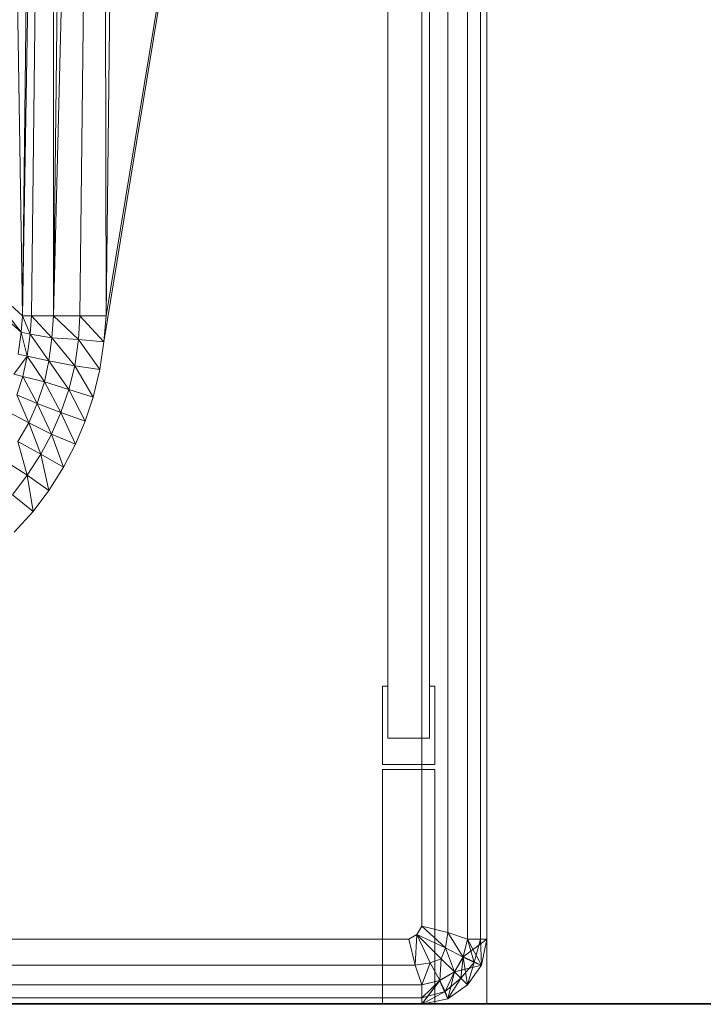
# Model space of a CAD drawing. Header units: metres. Extents: x 391.1 to 430.4, y 12.7 to 29.8.
# Tile 128 of 208: x 409.042 to 409.147, y 14.181 to 14.332. Entities that reach past the tile are written whole.
import ezdxf

# ---------------------------------------------------------------- set-up
doc = ezdxf.new("R2010")
doc.units = ezdxf.units.M
doc.layers.add('01_SUELOS', color=7, linetype='Continuous', lineweight=25, true_color=0x007f00)
doc.layers.add('A-DETL-____-MBND', color=7, linetype='Continuous', lineweight=18)
doc.layers.add('A-WALL-____-OTLN', color=7, linetype='Continuous', lineweight=25)

# ---------------------------------------------------------------- blocks, each defined once
blk = doc.blocks.new('Family - Mur PS-1-153352-02_SAN_P0')
at = {"layer": 'A-DETL-____-MBND', "color": 253, "true_color": 0xaaaaaa}
for p, q in [((16.935, 1.34), (0, 1.34)), ((0, 1.34), (16.935, 1.34))]:
    blk.add_line(p, q, dxfattribs=at)
blk = doc.blocks.new('Family - Forjat PS-1-153468-02_SAN_P0')
at = {"layer": 'A-DETL-____-MBND', "color": 253, "true_color": 0xaaaaaa}
for p, q in [((0, 0.8), (17.975, 0.8)), ((17.975, 0.8), (0, 0.8))]:
    blk.add_line(p, q, dxfattribs=at)
blk = doc.blocks.new('Family - Fals sostre PS-1-153512-02_SAN_P0')
at = {"layer": 'A-DETL-____-MBND', "color": 253, "true_color": 0xaaaaaa}
for p, q in [((0, 0), (2.41, 0)), ((2.41, 0), (0, 0))]:
    blk.add_line(p, q, dxfattribs=at)
blk = doc.blocks.new('Family - Plats de dutxa PS-1-153583-02_SAN_P0')
at = {"layer": 'A-DETL-____-MBND', "color": 253, "true_color": 0xaaaaaa}
for p, q in [((0.81, 0.00026), (0.81, 0.80026)), ((0.81, 0.00026), (0.81, 0.80026)), ((0.807, 0.01026), (0.807, 0.79026)), ((0.7948, 0.04106), (0.7948, 0.76746)), ((0.7948, 0.76746), (0.7948, 0.04106)), ((0.8012, 0.76746), (0.8012, 0.04106)), ((0.8012, 0.04106), (0.8012, 0.76746)), ((0.73882, 0.10582), (0.7341, 0.40026)), ((0.7341, 0.40026), (0.73882, 0.10582)), ((0.74354, 0.40026), (0.73882, 0.10582)), ((0.73882, 0.10582), (0.74219, 0.40026)), ((0.73882, 0.10582), (0.74354, 0.40026)), ((0.74219, 0.40026), (0.73882, 0.10582)), ((0.74017, 0.10582), (0.74354, 0.40026)), ((0.74354, 0.40026), (0.74017, 0.10582)), ((0.75095, 0.40026), (0.74354, 0.10582)), ((0.74354, 0.10582), (0.74691, 0.40026)), ((0.74354, 0.10582), (0.75095, 0.40026)), ((0.74354, 0.10582), (0.74354, 0.40026)), ((0.74354, 0.40026), (0.74354, 0.10582)), ((0.74691, 0.40026), (0.74354, 0.10582)), ((0.74758, 0.10582), (0.75095, 0.40026)), ((0.75095, 0.40026), (0.74758, 0.10582)), ((0.75163, 0.10582), (0.75095, 0.40026)), ((0.75095, 0.40026), (0.75163, 0.10582)), ((0.8, 0.40026), (0.75129, 0.10185)), ((0.75129, 0.10185), (0.8, 0.40026)), ((0.8, 0.40026), (0.75163, 0.10582)), ((0.75163, 0.10582), (0.8, 0.40026)), ((0.755, 0.40026), (0.75163, 0.10582)), ((0.755, 0.40026), (0.75163, 0.10582)), ((0.8, 0.01226), (0.8, 0.40026)), ((0.8, 0.01226), (0.8, 0.40026)), ((0.804, 0.01126), (0.804, 0.40026)), ((0.804, 0.01126), (0.804, 0.40026)), ((0.807, 0.40026), (0.807, 0.01026)), ((0.807, 0.01026), (0.807, 0.40026)), ((0.807, 0.01026), (0.807, 0.40026)), ((0.809, 0.01026), (0.809, 0.40026)), ((0.809, 0.40026), (0.809, 0.01026)), ((0.81, 0.01026), (0.81, 0.40026)), ((0.81, 0.40026), (0.81, 0.01026)), ((0.81, 0.01026), (0.81, 0.40026)), ((0.81, 0.40026), (0.81, 0.01026)), ((0.81, 0.30026), (0.81, 0.01026)), ((0.81, 0.30026), (0.81, 0.01026)), ((0.81, 0.01026), (0.81, 0.30026)), ((0.73882, 0.10582), (0.73073, 0.11324)), ((0.73861, 0.10335), (0.73073, 0.11324)), ((0.73073, 0.11324), (0.73882, 0.10582)), ((0.73073, 0.11324), (0.73861, 0.10335)), ((0.73861, 0.10335), (0.73049, 0.11039)), ((0.73049, 0.11039), (0.73861, 0.10335)), ((0.73861, 0.10335), (0.73882, 0.10582)), ((0.73882, 0.10582), (0.73861, 0.10335)), ((0.73882, 0.10582), (0.74017, 0.10582)), ((0.73997, 0.10301), (0.73882, 0.10582)), ((0.73882, 0.10582), (0.74017, 0.10582)), ((0.73882, 0.10582), (0.73997, 0.10301)), ((0.73997, 0.10301), (0.74017, 0.10582)), ((0.74017, 0.10582), (0.73997, 0.10301)), ((0.74354, 0.10582), (0.74017, 0.10582)), ((0.74329, 0.10247), (0.74017, 0.10582)), ((0.74017, 0.10582), (0.74354, 0.10582)), ((0.74017, 0.10582), (0.74329, 0.10247)), ((0.74329, 0.10247), (0.74354, 0.10582)), ((0.74354, 0.10582), (0.74329, 0.10247)), ((0.74354, 0.10582), (0.74758, 0.10582)), ((0.7474, 0.10219), (0.74354, 0.10582)), ((0.74354, 0.10582), (0.74758, 0.10582)), ((0.74354, 0.10582), (0.7474, 0.10219)), ((0.7474, 0.10219), (0.74758, 0.10582)), ((0.74758, 0.10582), (0.7474, 0.10219)), ((0.75163, 0.10582), (0.74758, 0.10582)), ((0.75129, 0.10185), (0.74758, 0.10582)), ((0.74758, 0.10582), (0.75163, 0.10582)), ((0.74758, 0.10582), (0.75129, 0.10185)), ((0.75163, 0.10582), (0.75129, 0.10185)), ((0.75163, 0.10582), (0.75129, 0.10185)), ((0.73813, 0.09998), (0.73861, 0.10335)), ((0.73861, 0.10335), (0.73813, 0.09998)), ((0.73997, 0.10301), (0.73861, 0.10335)), ((0.73952, 0.09964), (0.73861, 0.10335)), ((0.73861, 0.10335), (0.73997, 0.10301)), ((0.73861, 0.10335), (0.73952, 0.09964)), ((0.73952, 0.09964), (0.73997, 0.10301)), ((0.73997, 0.10301), (0.73952, 0.09964)), ((0.74329, 0.10247), (0.73997, 0.10301)), ((0.74286, 0.09896), (0.73997, 0.10301)), ((0.73997, 0.10301), (0.74329, 0.10247)), ((0.73997, 0.10301), (0.74286, 0.09896)), ((0.74286, 0.09896), (0.74329, 0.10247)), ((0.74329, 0.10247), (0.74286, 0.09896)), ((0.7474, 0.10219), (0.74329, 0.10247)), ((0.74685, 0.09816), (0.74329, 0.10247)), ((0.74329, 0.10247), (0.7474, 0.10219)), ((0.74329, 0.10247), (0.74685, 0.09816)), ((0.74685, 0.09816), (0.7474, 0.10219)), ((0.7474, 0.10219), (0.74685, 0.09816)), ((0.75129, 0.10185), (0.7474, 0.10219)), ((0.75068, 0.09761), (0.7474, 0.10219)), ((0.7474, 0.10219), (0.75129, 0.10185)), ((0.7474, 0.10219), (0.75068, 0.09761)), ((0.75068, 0.09761), (0.75129, 0.10185)), ((0.75129, 0.10185), (0.75068, 0.09761)), ((0.73952, 0.09964), (0.73813, 0.09998)), ((0.73952, 0.09964), (0.73813, 0.09998)), ((0.73748, 0.09689), (0.73952, 0.09964)), ((0.73952, 0.09964), (0.73748, 0.09689)), ((0.73888, 0.09655), (0.73952, 0.09964)), ((0.73952, 0.09964), (0.73888, 0.09655)), ((0.74286, 0.09896), (0.73952, 0.09964)), ((0.74219, 0.09571), (0.73952, 0.09964)), ((0.73952, 0.09964), (0.74286, 0.09896)), ((0.73952, 0.09964), (0.74219, 0.09571)), ((0.74219, 0.09571), (0.74286, 0.09896)), ((0.74286, 0.09896), (0.74219, 0.09571)), ((0.74685, 0.09816), (0.74286, 0.09896)), ((0.74592, 0.09455), (0.74286, 0.09896)), ((0.74286, 0.09896), (0.74685, 0.09816)), ((0.74286, 0.09896), (0.74592, 0.09455)), ((0.74592, 0.09455), (0.74685, 0.09816)), ((0.74685, 0.09816), (0.74592, 0.09455)), ((0.75068, 0.09761), (0.74685, 0.09816)), ((0.74965, 0.09337), (0.74685, 0.09816)), ((0.74685, 0.09816), (0.75068, 0.09761)), ((0.74685, 0.09816), (0.74965, 0.09337)), ((0.73748, 0.09689), (0.73888, 0.09655)), ((0.73748, 0.09689), (0.73888, 0.09655)), ((0.74965, 0.09337), (0.75068, 0.09761)), ((0.75068, 0.09761), (0.74965, 0.09337)), ((0.73796, 0.0937), (0.73888, 0.09655)), ((0.73888, 0.09655), (0.73796, 0.0937)), ((0.74219, 0.09571), (0.73888, 0.09655)), ((0.74103, 0.0924), (0.73888, 0.09655)), ((0.73888, 0.09655), (0.74219, 0.09571)), ((0.73888, 0.09655), (0.74103, 0.0924)), ((0.74103, 0.0924), (0.74219, 0.09571)), ((0.74219, 0.09571), (0.74103, 0.0924)), ((0.74592, 0.09455), (0.74219, 0.09571)), ((0.74469, 0.09101), (0.74219, 0.09571)), ((0.74219, 0.09571), (0.74592, 0.09455)), ((0.74219, 0.09571), (0.74469, 0.09101)), ((0.74103, 0.0924), (0.73796, 0.0937)), ((0.73976, 0.08945), (0.73796, 0.0937)), ((0.73796, 0.0937), (0.74103, 0.0924)), ((0.73796, 0.0937), (0.73976, 0.08945)), ((0.74469, 0.09101), (0.74592, 0.09455)), ((0.74592, 0.09455), (0.74469, 0.09101)), ((0.74965, 0.09337), (0.74592, 0.09455)), ((0.74842, 0.08967), (0.74592, 0.09455)), ((0.74592, 0.09455), (0.74965, 0.09337)), ((0.74592, 0.09455), (0.74842, 0.08967)), ((0.73976, 0.08945), (0.74103, 0.0924)), ((0.74103, 0.0924), (0.73976, 0.08945)), ((0.74469, 0.09101), (0.74103, 0.0924)), ((0.74327, 0.08768), (0.74103, 0.0924)), ((0.74103, 0.0924), (0.74469, 0.09101)), ((0.74103, 0.0924), (0.74327, 0.08768)), ((0.74842, 0.08967), (0.74965, 0.09337)), ((0.74965, 0.09337), (0.74842, 0.08967)), ((0.73976, 0.08945), (0.73679, 0.09099)), ((0.73679, 0.09099), (0.73976, 0.08945)), ((0.74327, 0.08768), (0.74469, 0.09101)), ((0.74469, 0.09101), (0.74327, 0.08768)), ((0.74842, 0.08967), (0.74469, 0.09101)), ((0.74691, 0.08616), (0.74469, 0.09101)), ((0.74469, 0.09101), (0.74842, 0.08967)), ((0.74469, 0.09101), (0.74691, 0.08616)), ((0.73811, 0.08656), (0.73976, 0.08945)), ((0.73976, 0.08945), (0.73811, 0.08656)), ((0.74327, 0.08768), (0.73976, 0.08945)), ((0.74161, 0.08465), (0.73976, 0.08945)), ((0.73976, 0.08945), (0.74327, 0.08768)), ((0.73976, 0.08945), (0.74161, 0.08465)), ((0.74691, 0.08616), (0.74842, 0.08967)), ((0.74842, 0.08967), (0.74691, 0.08616)), ((0.74161, 0.08465), (0.74327, 0.08768)), ((0.74327, 0.08768), (0.74161, 0.08465)), ((0.74691, 0.08616), (0.74327, 0.08768)), ((0.74507, 0.08263), (0.74327, 0.08768)), ((0.74327, 0.08768), (0.74691, 0.08616)), ((0.74327, 0.08768), (0.74507, 0.08263)), ((0.74161, 0.08465), (0.73811, 0.08656)), ((0.73951, 0.08138), (0.73811, 0.08656)), ((0.73811, 0.08656), (0.74161, 0.08465)), ((0.73811, 0.08656), (0.73951, 0.08138)), ((0.74507, 0.08263), (0.74691, 0.08616)), ((0.74691, 0.08616), (0.74507, 0.08263)), ((0.73951, 0.08138), (0.74161, 0.08465)), ((0.74161, 0.08465), (0.73951, 0.08138)), ((0.74507, 0.08263), (0.74161, 0.08465)), ((0.74285, 0.07903), (0.74161, 0.08465)), ((0.74161, 0.08465), (0.74507, 0.08263)), ((0.74161, 0.08465), (0.74285, 0.07903)), ((0.73951, 0.08138), (0.73612, 0.08358)), ((0.73612, 0.08358), (0.73951, 0.08138)), ((0.74285, 0.07903), (0.74507, 0.08263)), ((0.74507, 0.08263), (0.74285, 0.07903)), ((0.73728, 0.07841), (0.73951, 0.08138)), ((0.73951, 0.08138), (0.73728, 0.07841)), ((0.74285, 0.07903), (0.73951, 0.08138)), ((0.74042, 0.07585), (0.73951, 0.08138)), ((0.73951, 0.08138), (0.74285, 0.07903)), ((0.73951, 0.08138), (0.74042, 0.07585)), ((0.74042, 0.07585), (0.74285, 0.07903)), ((0.74285, 0.07903), (0.74042, 0.07585)), ((0.74042, 0.07585), (0.73728, 0.07841)), ((0.73728, 0.07841), (0.74042, 0.07585)), ((0.73753, 0.07267), (0.74042, 0.07585)), ((0.74042, 0.07585), (0.73753, 0.07267)), ((0.794, 0.03706), (0.794, 0.04906)), ((0.794, 0.04906), (0.7948, 0.04906)), ((0.794, 0.04906), (0.794, 0.03706)), ((0.7948, 0.04906), (0.794, 0.04906)), ((0.7948, 0.04906), (0.7948, 0.04106)), ((0.7948, 0.04106), (0.7948, 0.04906)), ((0.8012, 0.04106), (0.8012, 0.04906)), ((0.8012, 0.04906), (0.802, 0.04906)), ((0.802, 0.04906), (0.8012, 0.04906)), ((0.8012, 0.04906), (0.8012, 0.04106)), ((0.802, 0.04906), (0.802, 0.03706)), ((0.802, 0.03706), (0.802, 0.04906)), ((0.8012, 0.04106), (0.7948, 0.04106)), ((0.7948, 0.04106), (0.8012, 0.04106)), ((0.7948, 0.04106), (0.8012, 0.04106)), ((0.8012, 0.04106), (0.7948, 0.04106)), ((0.802, 0.03706), (0.794, 0.03706)), ((0.794, 0.03706), (0.802, 0.03706)), ((0.794, 0.00026), (0.794, 0.03626)), ((0.794, 0.03626), (0.802, 0.03626)), ((0.794, 0.03626), (0.794, 0.00026)), ((0.802, 0.03626), (0.794, 0.03626)), ((0.802, 0.03626), (0.802, 0.00026)), ((0.802, 0.00026), (0.802, 0.03626)), ((0.79922, 0.01098), (0.8, 0.01226)), ((0.8, 0.01226), (0.79922, 0.01098)), ((0.804, 0.01126), (0.8, 0.01226)), ((0.8, 0.01226), (0.80362, 0.00894)), ((0.80362, 0.00894), (0.8, 0.01226)), ((0.804, 0.01126), (0.8, 0.01226)), ((0.798, 0.01026), (0.79922, 0.01098)), ((0.79922, 0.01098), (0.798, 0.01026)), ((0.799, 0.00626), (0.79922, 0.01098)), ((0.79922, 0.01098), (0.799, 0.00626)), ((0.79922, 0.01098), (0.80131, 0.00664)), ((0.79922, 0.01098), (0.80131, 0.00664)), ((0.79922, 0.01098), (0.803, 0.00726)), ((0.79922, 0.01098), (0.80362, 0.00894)), ((0.803, 0.00726), (0.79922, 0.01098)), ((0.80362, 0.00894), (0.79922, 0.01098)), ((0.804, 0.01126), (0.80362, 0.00894)), ((0.80362, 0.00894), (0.804, 0.01126)), ((0.807, 0.01026), (0.804, 0.01126)), ((0.804, 0.01126), (0.80635, 0.00751)), ((0.80635, 0.00751), (0.804, 0.01126)), ((0.807, 0.01026), (0.804, 0.01126)), ((0.798, 0.01026), (0.41, 0.01026)), ((0.798, 0.01026), (0.41, 0.01026)), ((0.799, 0.00626), (0.798, 0.01026)), ((0.799, 0.00626), (0.798, 0.01026)), ((0.80635, 0.00751), (0.807, 0.01026)), ((0.807, 0.01026), (0.80635, 0.00751)), ((0.80635, 0.00751), (0.807, 0.01026)), ((0.81, 0.01026), (0.80636, 0.00752)), ((0.80636, 0.00752), (0.807, 0.01026)), ((0.80636, 0.00752), (0.81, 0.01026)), ((0.81, 0.01026), (0.807, 0.01026)), ((0.807, 0.01026), (0.80916, 0.00628)), ((0.807, 0.01026), (0.81, 0.01026)), ((0.807, 0.01026), (0.81, 0.01026)), ((0.809, 0.01026), (0.807, 0.01026)), ((0.807, 0.01026), (0.80803, 0.00665)), ((0.80803, 0.00665), (0.807, 0.01026)), ((0.809, 0.01026), (0.807, 0.01026)), ((0.809, 0.01026), (0.80803, 0.00665)), ((0.80803, 0.00665), (0.809, 0.01026)), ((0.81, 0.01026), (0.809, 0.01026)), ((0.809, 0.01026), (0.80915, 0.00625)), ((0.80915, 0.00625), (0.809, 0.01026)), ((0.81, 0.01026), (0.809, 0.01026)), ((0.81, 0.01026), (0.80915, 0.00625)), ((0.81, 0.01026), (0.80915, 0.00625)), ((0.81, 0.01026), (0.80915, 0.00625)), ((0.80915, 0.00625), (0.81, 0.01026)), ((0.81, 0.01026), (0.80916, 0.00628)), ((0.81, 0.01026), (0.80916, 0.00628)), ((0.81, 0.01026), (0.80916, 0.00628)), ((0.80916, 0.00628), (0.81, 0.01026)), ((0.80916, 0.00628), (0.81, 0.01026)), ((0.80362, 0.00894), (0.803, 0.00726)), ((0.803, 0.00726), (0.80362, 0.00894)), ((0.80362, 0.00894), (0.80635, 0.00751)), ((0.80362, 0.00894), (0.805, 0.00526)), ((0.805, 0.00526), (0.80362, 0.00894)), ((0.80635, 0.00751), (0.80362, 0.00894)), ((0.799, 0.00626), (0.41, 0.00626)), ((0.799, 0.00626), (0.41, 0.00626)), ((0.799, 0.00626), (0.80131, 0.00664)), ((0.80131, 0.00664), (0.799, 0.00626)), ((0.8, 0.00326), (0.799, 0.00626)), ((0.8, 0.00326), (0.799, 0.00626)), ((0.8, 0.00326), (0.80131, 0.00664)), ((0.80131, 0.00664), (0.8, 0.00326)), ((0.80131, 0.00664), (0.803, 0.00726)), ((0.803, 0.00726), (0.80131, 0.00664)), ((0.80131, 0.00664), (0.80275, 0.00391)), ((0.80275, 0.00391), (0.80131, 0.00664)), ((0.803, 0.00726), (0.80275, 0.00391)), ((0.80275, 0.00391), (0.803, 0.00726)), ((0.803, 0.00726), (0.805, 0.00526)), ((0.803, 0.00726), (0.805, 0.00526)), ((0.805, 0.00526), (0.80636, 0.00752)), ((0.805, 0.00526), (0.80635, 0.00751)), ((0.80635, 0.00751), (0.805, 0.00526)), ((0.805, 0.00526), (0.80635, 0.00751)), ((0.80916, 0.00628), (0.805, 0.00526)), ((0.805, 0.00526), (0.80916, 0.00628)), ((0.80635, 0.00751), (0.806, 0.00426)), ((0.806, 0.00426), (0.80635, 0.00751)), ((0.80803, 0.00665), (0.806, 0.00426)), ((0.806, 0.00426), (0.80803, 0.00665)), ((0.80916, 0.00628), (0.80635, 0.00751)), ((0.80635, 0.00751), (0.807, 0.00326)), ((0.80635, 0.00751), (0.80803, 0.00665)), ((0.80803, 0.00665), (0.80635, 0.00751)), ((0.80916, 0.00628), (0.80636, 0.00752)), ((0.80636, 0.00752), (0.80916, 0.00628)), ((0.80803, 0.00665), (0.807, 0.00326)), ((0.807, 0.00326), (0.80803, 0.00665)), ((0.80916, 0.00628), (0.807, 0.00326)), ((0.80916, 0.00628), (0.807, 0.00326)), ((0.807, 0.00326), (0.80916, 0.00628)), ((0.80915, 0.00625), (0.807, 0.00326)), ((0.80915, 0.00625), (0.807, 0.00326)), ((0.80915, 0.00625), (0.807, 0.00326)), ((0.807, 0.00326), (0.80915, 0.00625)), ((0.807, 0.00326), (0.80915, 0.00625)), ((0.80803, 0.00665), (0.80915, 0.00625)), ((0.80915, 0.00625), (0.80803, 0.00665)), ((0.80915, 0.00625), (0.80916, 0.00628)), ((0.80915, 0.00625), (0.80916, 0.00628)), ((0.80916, 0.00628), (0.80915, 0.00625)), ((0.80274, 0.0039), (0.805, 0.00526)), ((0.80275, 0.00391), (0.805, 0.00526)), ((0.80275, 0.00391), (0.805, 0.00526)), ((0.805, 0.00526), (0.80275, 0.00391)), ((0.80361, 0.00223), (0.805, 0.00526)), ((0.805, 0.00526), (0.80361, 0.00223)), ((0.805, 0.00526), (0.80398, 0.0011)), ((0.805, 0.00526), (0.80398, 0.0011)), ((0.80398, 0.0011), (0.805, 0.00526)), ((0.805, 0.00526), (0.807, 0.00326)), ((0.807, 0.00326), (0.805, 0.00526)), ((0.805, 0.00526), (0.806, 0.00426)), ((0.805, 0.00526), (0.807, 0.00326)), ((0.805, 0.00526), (0.806, 0.00426)), ((0.8, 0.00326), (0.41, 0.00326)), ((0.8, 0.00326), (0.41, 0.00326)), ((0.8, 0.00326), (0.41, 0.00326)), ((0.51, 0.00326), (0.8, 0.00326)), ((0.8, 0.00326), (0.80275, 0.00391)), ((0.80275, 0.00391), (0.8, 0.00026)), ((0.8, 0.00126), (0.80275, 0.00391)), ((0.80275, 0.00391), (0.8, 0.00326)), ((0.80275, 0.00391), (0.8, 0.00126)), ((0.8, 0.00326), (0.80275, 0.00391)), ((0.80274, 0.0039), (0.8, 0.00026)), ((0.8, 0.00026), (0.80274, 0.0039)), ((0.8, 0.00326), (0.80274, 0.0039)), ((0.8, 0.00326), (0.8, 0.00026)), ((0.8, 0.00026), (0.8, 0.00326)), ((0.8, 0.00126), (0.8, 0.00326)), ((0.8, 0.00026), (0.8, 0.00326)), ((0.8, 0.00326), (0.8, 0.00126)), ((0.80274, 0.0039), (0.80398, 0.0011)), ((0.80398, 0.0011), (0.80274, 0.0039)), ((0.80275, 0.00391), (0.80398, 0.0011)), ((0.80275, 0.00391), (0.80361, 0.00223)), ((0.80361, 0.00223), (0.80275, 0.00391)), ((0.806, 0.00426), (0.80361, 0.00223)), ((0.80361, 0.00223), (0.806, 0.00426)), ((0.807, 0.00326), (0.80398, 0.0011)), ((0.807, 0.00326), (0.80398, 0.0011)), ((0.80398, 0.0011), (0.807, 0.00326)), ((0.807, 0.00326), (0.80398, 0.0011)), ((0.80398, 0.0011), (0.807, 0.00326)), ((0.804, 0.00111), (0.806, 0.00426)), ((0.806, 0.00426), (0.804, 0.00111)), ((0.807, 0.00326), (0.804, 0.00111)), ((0.807, 0.00326), (0.804, 0.00111)), ((0.804, 0.00111), (0.807, 0.00326)), ((0.806, 0.00426), (0.807, 0.00326)), ((0.806, 0.00426), (0.807, 0.00326)), ((0.8, 0.00026), (0.80361, 0.00223)), ((0.80361, 0.00223), (0.8, 0.00126)), ((0.80361, 0.00223), (0.8, 0.00026)), ((0.8, 0.00126), (0.80361, 0.00223)), ((0.80361, 0.00223), (0.804, 0.00111)), ((0.804, 0.00111), (0.80361, 0.00223)), ((0.01, 0.00026), (0.81, 0.00026)), ((0.01, 0.00026), (0.81, 0.00026)), ((0.8, 0.00026), (0.41, 0.00126)), ((0.8, 0.00026), (0.41, 0.00126)), ((0.41, 0.00126), (0.8, 0.00026)), ((0.8, 0.00126), (0.41, 0.00126)), ((0.41, 0.00126), (0.8, 0.00026)), ((0.8, 0.00126), (0.41, 0.00126)), ((0.8, 0.00026), (0.41, 0.00026)), ((0.41, 0.00026), (0.8, 0.00026)), ((0.8, 0.00026), (0.51, 0.00026)), ((0.8, 0.00026), (0.51, 0.00026)), ((0.802, 0.00026), (0.794, 0.00026)), ((0.794, 0.00026), (0.802, 0.00026)), ((0.8, 0.00026), (0.8, 0.00126)), ((0.8, 0.00126), (0.8, 0.00026)), ((0.804, 0.00111), (0.8, 0.00026)), ((0.8, 0.00026), (0.804, 0.00111)), ((0.804, 0.00111), (0.8, 0.00026)), ((0.804, 0.00111), (0.8, 0.00026)), ((0.8, 0.00026), (0.804, 0.00111)), ((0.80398, 0.0011), (0.8, 0.00026)), ((0.80398, 0.0011), (0.8, 0.00026)), ((0.80398, 0.0011), (0.8, 0.00026)), ((0.8, 0.00026), (0.80398, 0.0011)), ((0.80398, 0.0011), (0.804, 0.00111)), ((0.804, 0.00111), (0.80398, 0.0011)), ((0.80398, 0.0011), (0.804, 0.00111))]:
    blk.add_line(p, q, dxfattribs=at)
blk = doc.blocks.new('LONDR55-XX_ZZ-ARQ-CAA-M3D-Londres55_ifc-1-02_SAN_P0')
at = {"layer": '01_SUELOS', "color": 253, "lineweight": 18, "true_color": 0xaaaaaa}
for name, p in [('Family - Forjat PS-1-153468-02_SAN_P0', (400.75645, 13.38061)), ('Family - Fals sostre PS-1-153512-02_SAN_P0', (408.09319, 14.18074))]:
    blk.add_blockref(name, p, dxfattribs=at)
at = {"layer": 'A-DETL-____-MBND', "color": 253, "lineweight": 18, "true_color": 0xaaaaaa}
blk.add_blockref('Family - Plats de dutxa PS-1-153583-02_SAN_P0', (408.30344, 14.18035), dxfattribs=at)
at = {"layer": 'A-WALL-____-OTLN', "color": 253, "lineweight": 18, "true_color": 0xaaaaaa}
blk.add_blockref('Family - Mur PS-1-153352-02_SAN_P0', (400.75645, 12.84061), dxfattribs=at)

msp = doc.modelspace()

# ---------------------------------------------------------------- block references
at = {"lineweight": 5}
msp.add_blockref('LONDR55-XX_ZZ-ARQ-CAA-M3D-Londres55_ifc-1-02_SAN_P0', (0, 0), dxfattribs=at)

doc.saveas('drawing.dxf')
